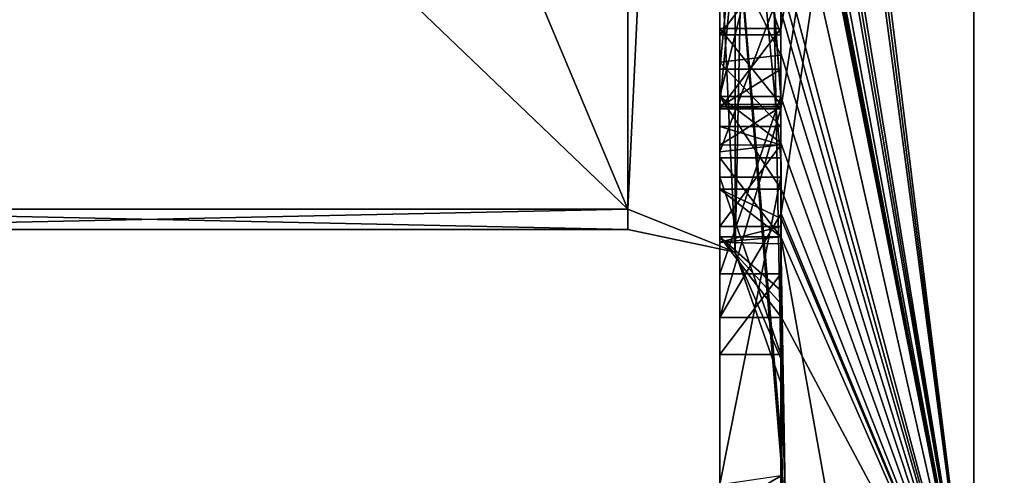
# Model space of a CAD drawing. Extents: x -100 to 297, y -1575 to 75.
# Tile 3 of 256: x -6.89 to -3.67, y -1490.4 to -1488.91. Entities that reach past the tile are written whole.
import ezdxf

# ---------------------------------------------------------------- set-up
doc = ezdxf.new("R2010")
doc.units = 0
doc.header["$LTSCALE"] = 41.718519
for name, color, linetype in [('1013', 7, 'CONTINUOUS'), ('1015', 7, 'CONTINUOUS'), ('1016', 7, 'CONTINUOUS'), ('1017', 7, 'CONTINUOUS'), ('1028', 7, 'CONTINUOUS'), ('1037', 7, 'CONTINUOUS'), ('1038', 7, 'CONTINUOUS'), ('1039', 7, 'CONTINUOUS'), ('1040', 7, 'CONTINUOUS'), ('1074', 7, 'CONTINUOUS'), ('1075', 7, 'CONTINUOUS'), ('1126', 7, 'CONTINUOUS'), ('1127', 7, 'CONTINUOUS'), ('1128', 7, 'CONTINUOUS'), ('1129', 7, 'CONTINUOUS'), ('1149', 7, 'CONTINUOUS'), ('1153', 7, 'CONTINUOUS'), ('1154', 7, 'CONTINUOUS'), ('1155', 7, 'CONTINUOUS'), ('1156', 7, 'CONTINUOUS'), ('1157', 7, 'CONTINUOUS'), ('1158', 7, 'CONTINUOUS'), ('1159', 7, 'CONTINUOUS'), ('1160', 7, 'CONTINUOUS'), ('1161', 7, 'CONTINUOUS'), ('1162', 7, 'CONTINUOUS'), ('1164', 7, 'CONTINUOUS'), ('1166', 7, 'CONTINUOUS'), ('1170', 7, 'CONTINUOUS'), ('987', 7, 'CONTINUOUS'), ('988', 7, 'CONTINUOUS'), ('992', 7, 'CONTINUOUS'), ('997', 7, 'CONTINUOUS'), ('998', 7, 'CONTINUOUS')]:
    doc.layers.add(name, color=color, linetype=linetype)

msp = doc.modelspace()

# ---------------------------------------------------------------- linework, layer by layer
at = {"layer": '1013', "linetype": 'CONTINUOUS'}
for points in [[(-4.6, -1487.1201, 7.4194), (-4.6, -1487.2944, 7.1174), (-4.6, -1489.1915, 8.6153), (-4.6, -1487.1201, 7.4194)], [(-4.6, -1487.2944, 7.1174), (-4.6, -1489.3659, 8.3134), (-4.6, -1489.1915, 8.6153), (-4.6, -1487.2944, 7.1174)], [(-4.6, -1489.2061, 9.1982), (-4.6, -1488.9428, 9.0462), (-4.6, -1489.1915, 8.6153), (-4.6, -1489.2061, 9.1982)], [(-4.6, -1489.3659, 8.3134), (-4.6, -1489.2061, 9.1982), (-4.6, -1489.1915, 8.6153), (-4.6, -1489.3659, 8.3134)], [(-4.6, -1489.8875, 8.0179), (-4.6, -1489.2061, 9.1982), (-4.6, -1489.6242, 7.8659), (-4.6, -1489.8875, 8.0179)], [(-4.6, -1489.6242, 7.8659), (-4.6, -1489.2061, 9.1982), (-4.6, -1489.3659, 8.3134), (-4.6, -1489.6242, 7.8659)]]:
    msp.add_3dface(points, dxfattribs=at)
at = {"layer": '1015', "linetype": 'CONTINUOUS'}
for points in [[(-4.4, -1489.1915, 8.6153), (-4.4, -1487.1201, 7.4194), (-4.6, -1489.1915, 8.6153), (-4.4, -1489.1915, 8.6153)], [(-4.4, -1487.1201, 7.4194), (-4.6, -1487.1201, 7.4194), (-4.6, -1489.1915, 8.6153), (-4.4, -1487.1201, 7.4194)]]:
    msp.add_3dface(points, dxfattribs=at)
at = {"layer": '1016', "linetype": 'CONTINUOUS'}
for points in [[(-4.4, -1488.9428, 9.0462), (-4.4, -1489.1915, 8.6153), (-4.6, -1488.9428, 9.0462), (-4.4, -1488.9428, 9.0462)], [(-4.6, -1488.9428, 9.0462), (-4.4, -1489.1915, 8.6153), (-4.6, -1489.1915, 8.6153), (-4.6, -1488.9428, 9.0462)]]:
    msp.add_3dface(points, dxfattribs=at)
at = {"layer": '1017', "linetype": 'CONTINUOUS'}
for points in [[(-4.4, -1489.197, 9.193), (-4.4, -1488.9428, 9.0462), (-4.6, -1489.2061, 9.1982), (-4.4, -1489.197, 9.193)], [(-4.4, -1488.9428, 9.0462), (-4.6, -1488.9428, 9.0462), (-4.6, -1489.2061, 9.1982), (-4.4, -1488.9428, 9.0462)], [(-4.4, -1489.2061, 9.1982), (-4.4, -1489.197, 9.193), (-4.6, -1489.2061, 9.1982), (-4.4, -1489.2061, 9.1982)]]:
    msp.add_3dface(points, dxfattribs=at)
at = {"layer": '1028', "linetype": 'CONTINUOUS'}
for points in [[(-4.6, -1486.5668, -7.7696), (-4.6, -1489.1649, -9.2696), (-4.6, -1489.0759, -8.8156), (-4.6, -1486.5668, -7.7696)], [(-4.6, -1486.5668, -7.7696), (-4.6, -1489.0759, -8.8156), (-4.6, -1487.0044, -7.6196), (-4.6, -1486.5668, -7.7696)], [(-4.6, -1488.1869, -6.6399), (-4.6, -1487.6825, -6.6419), (-4.6, -1489.346, -7.3126), (-4.6, -1488.1869, -6.6399)], [(-4.6, -1489.346, -7.3126), (-4.6, -1487.6825, -6.6419), (-4.6, -1489.5904, -7.7501), (-4.6, -1489.346, -7.3126)], [(-4.6, -1489.5904, -7.7501), (-4.6, -1487.6825, -6.6419), (-4.6, -1488.6269, -7.2036), (-4.6, -1489.5904, -7.7501)], [(-4.6, -1487.9233, -5.4201), (-4.6, -1490.5214, -6.9201), (-4.6, -1490.4324, -6.4661), (-4.6, -1487.9233, -5.4201)], [(-4.6, -1488.7004, -4.0741), (-4.6, -1487.9233, -5.4201), (-4.6, -1488.9637, -4.2261), (-4.6, -1488.7004, -4.0741)], [(-4.6, -1488.9637, -4.2261), (-4.6, -1487.9233, -5.4201), (-4.6, -1488.3609, -5.2701), (-4.6, -1488.9637, -4.2261)], [(-4.6, -1488.3609, -5.2701), (-4.6, -1487.9233, -5.4201), (-4.6, -1489.1656, -5.7347), (-4.6, -1488.3609, -5.2701)], [(-4.6, -1489.1656, -5.7347), (-4.6, -1487.9233, -5.4201), (-4.6, -1489.4289, -5.8867), (-4.6, -1489.1656, -5.7347)], [(-4.6, -1489.4289, -5.8867), (-4.6, -1487.9233, -5.4201), (-4.6, -1490.4324, -6.4661), (-4.6, -1489.4289, -5.8867)], [(-4.6, -1488.8118, -6.8832), (-4.6, -1488.1869, -6.6399), (-4.6, -1489.346, -7.3126), (-4.6, -1488.8118, -6.8832)], [(-4.6, -1489.0535, -7.5329), (-4.6, -1489.5904, -7.7501), (-4.6, -1488.6269, -7.2036), (-4.6, -1489.0535, -7.5329)], [(-4.6, -1489.2635, -7.8578), (-4.6, -1489.5904, -7.7501), (-4.6, -1489.0535, -7.5329), (-4.6, -1489.2635, -7.8578)], [(-4.6, -1489.1649, -9.2696), (-4.6, -1489.4678, -8.7448), (-4.6, -1489.0759, -8.8156), (-4.6, -1489.1649, -9.2696)], [(-4.6, -1489.0759, -8.8156), (-4.6, -1489.4678, -8.7448), (-4.6, -1489.1992, -8.602), (-4.6, -1489.0759, -8.8156)], [(-4.6, -1489.745, -4.7312), (-4.6, -1489.1656, -5.7347), (-4.6, -1490.0083, -4.8832), (-4.6, -1489.745, -4.7312)], [(-4.6, -1490.0083, -4.8832), (-4.6, -1489.1656, -5.7347), (-4.6, -1489.4289, -5.8867), (-4.6, -1490.0083, -4.8832)], [(-4.6, -1489.1992, -8.602), (-4.6, -1489.4678, -8.7448), (-4.6, -1489.324, -8.2239), (-4.6, -1489.1992, -8.602)], [(-4.6, -1489.6412, -8.2432), (-4.6, -1489.5904, -7.7501), (-4.6, -1489.2635, -7.8578), (-4.6, -1489.6412, -8.2432)], [(-4.6, -1489.324, -8.2239), (-4.6, -1489.6412, -8.2432), (-4.6, -1489.2635, -7.8578), (-4.6, -1489.324, -8.2239)], [(-4.6, -1489.4678, -8.7448), (-4.6, -1489.6412, -8.2432), (-4.6, -1489.324, -8.2239), (-4.6, -1489.4678, -8.7448)]]:
    msp.add_3dface(points, dxfattribs=at)
at = {"layer": '1037', "linetype": 'CONTINUOUS'}
for points in [[(-4.4, -1489.3232, -7.2874), (-4.4, -1488.8118, -6.8832), (-4.6, -1489.346, -7.3126), (-4.4, -1489.3232, -7.2874)], [(-4.4, -1488.8118, -6.8832), (-4.6, -1488.8118, -6.8832), (-4.6, -1489.346, -7.3126), (-4.4, -1488.8118, -6.8832)], [(-4.4, -1489.5904, -7.7501), (-4.4, -1489.3232, -7.2874), (-4.6, -1489.5904, -7.7501), (-4.4, -1489.5904, -7.7501)], [(-4.4, -1489.3232, -7.2874), (-4.6, -1489.346, -7.3126), (-4.6, -1489.5904, -7.7501), (-4.4, -1489.3232, -7.2874)]]:
    msp.add_3dface(points, dxfattribs=at)
at = {"layer": '1038', "linetype": 'CONTINUOUS'}
for points in [[(-4.3998, -1489.5639, -8.5462), (-4.4, -1489.6238, -8.3457), (-4.6, -1489.4678, -8.7448), (-4.3998, -1489.5639, -8.5462)], [(-4.4, -1489.6238, -8.3457), (-4.6, -1489.6412, -8.2432), (-4.6, -1489.4678, -8.7448), (-4.4, -1489.6238, -8.3457)], [(-4.3998, -1489.4678, -8.7448), (-4.3998, -1489.5639, -8.5462), (-4.6, -1489.4678, -8.7448), (-4.3998, -1489.4678, -8.7448)], [(-4.4, -1489.6461, -8.0507), (-4.4, -1489.5904, -7.7501), (-4.6, -1489.6412, -8.2432), (-4.4, -1489.6461, -8.0507)], [(-4.4, -1489.5904, -7.7501), (-4.6, -1489.5904, -7.7501), (-4.6, -1489.6412, -8.2432), (-4.4, -1489.5904, -7.7501)], [(-4.4, -1489.6238, -8.3457), (-4.4, -1489.6461, -8.0507), (-4.6, -1489.6412, -8.2432), (-4.4, -1489.6238, -8.3457)]]:
    msp.add_3dface(points, dxfattribs=at)
at = {"layer": '1039', "linetype": 'CONTINUOUS'}
for points in [[(-4.4, -1489.1649, -9.2696), (-4.3999, -1489.3164, -9.0071), (-4.6, -1489.1649, -9.2696), (-4.4, -1489.1649, -9.2696)], [(-4.3999, -1489.3164, -9.0071), (-4.3998, -1489.4678, -8.7448), (-4.6, -1489.1649, -9.2696), (-4.3999, -1489.3164, -9.0071)], [(-4.6, -1489.1649, -9.2696), (-4.3998, -1489.4678, -8.7448), (-4.6, -1489.4678, -8.7448), (-4.6, -1489.1649, -9.2696)]]:
    msp.add_3dface(points, dxfattribs=at)
at = {"layer": '1040', "linetype": 'CONTINUOUS'}
for points in [[(-4.4, -1486.5668, -7.7696), (-4.4, -1489.158, -9.2656), (-4.6, -1486.5668, -7.7696), (-4.4, -1486.5668, -7.7696)], [(-4.4, -1489.158, -9.2656), (-4.4, -1489.1649, -9.2696), (-4.6, -1486.5668, -7.7696), (-4.4, -1489.158, -9.2656)], [(-4.4, -1489.1649, -9.2696), (-4.6, -1489.1649, -9.2696), (-4.6, -1486.5668, -7.7696), (-4.4, -1489.1649, -9.2696)]]:
    msp.add_3dface(points, dxfattribs=at)
at = {"layer": '1074', "linetype": 'CONTINUOUS'}
for points in [[(-4.9, -1489.5332, -1.5315), (-4.9, -1482.093, -14.4185), (-4.549, -1482.2017, -14.518), (-4.9, -1489.5332, -1.5315)], [(-4.549, -1489.6738, -1.5759), (-4.9, -1489.5332, -1.5315), (-4.549, -1482.2017, -14.518), (-4.549, -1489.6738, -1.5759)], [(-4.4, -1482.471, -14.7638), (-4.549, -1489.6738, -1.5759), (-4.549, -1482.2017, -14.518), (-4.4, -1482.471, -14.7638)], [(-4.4, -1482.471, -14.7638), (-4.4, -1490.0213, -1.6862), (-4.549, -1489.6738, -1.5759), (-4.4, -1482.471, -14.7638)]]:
    msp.add_3dface(points, dxfattribs=at)
at = {"layer": '1075', "linetype": 'CONTINUOUS'}
for points in [[(-4.9, -1482.093, 14.4185), (-4.9, -1489.5332, 1.5315), (-4.549, -1489.6738, 1.5759), (-4.9, -1482.093, 14.4185)], [(-4.549, -1482.2017, 14.518), (-4.9, -1482.093, 14.4185), (-4.549, -1489.6738, 1.5759), (-4.549, -1482.2017, 14.518)], [(-4.4, -1490.0213, 1.6862), (-4.4, -1482.471, 14.7638), (-4.549, -1482.2017, 14.518), (-4.4, -1490.0213, 1.6862)], [(-4.4, -1490.0213, 1.6862), (-4.549, -1482.2017, 14.518), (-4.549, -1489.6738, 1.5759), (-4.4, -1490.0213, 1.6862)]]:
    msp.add_3dface(points, dxfattribs=at)
at = {"layer": '1126', "linetype": 'CONTINUOUS'}
for points in [[(-4.4, -1487.2944, 7.1174), (-4.4, -1489.3659, 8.3134), (-4.6, -1487.2944, 7.1174), (-4.4, -1487.2944, 7.1174)], [(-4.4, -1489.3659, 8.3134), (-4.6, -1489.3659, 8.3134), (-4.6, -1487.2944, 7.1174), (-4.4, -1489.3659, 8.3134)]]:
    msp.add_3dface(points, dxfattribs=at)
at = {"layer": '1127', "linetype": 'CONTINUOUS'}
for points in [[(-4.4, -1489.3659, 8.3134), (-4.4, -1489.6242, 7.8659), (-4.6, -1489.3659, 8.3134), (-4.4, -1489.3659, 8.3134)], [(-4.4, -1489.6242, 7.8659), (-4.6, -1489.6242, 7.8659), (-4.6, -1489.3659, 8.3134), (-4.4, -1489.6242, 7.8659)]]:
    msp.add_3dface(points, dxfattribs=at)
at = {"layer": '1128', "linetype": 'CONTINUOUS'}
for points in [[(-4.4, -1489.6242, 7.8659), (-4.4, -1489.7984, 7.9665), (-4.6, -1489.6242, 7.8659), (-4.4, -1489.6242, 7.8659)], [(-4.4, -1489.7984, 7.9665), (-4.3995, -1489.843, 7.9922), (-4.6, -1489.6242, 7.8659), (-4.4, -1489.7984, 7.9665)], [(-4.3995, -1489.843, 7.9922), (-4.3979, -1489.8875, 8.0179), (-4.6, -1489.6242, 7.8659), (-4.3995, -1489.843, 7.9922)], [(-4.3979, -1489.8875, 8.0179), (-4.6, -1489.8875, 8.0179), (-4.6, -1489.6242, 7.8659), (-4.3979, -1489.8875, 8.0179)]]:
    msp.add_3dface(points, dxfattribs=at)
at = {"layer": '1129', "linetype": 'CONTINUOUS'}
for points in [[(-4.3996, -1489.5472, 8.6073), (-4.4, -1489.2061, 9.1982), (-4.6, -1489.8875, 8.0179), (-4.3996, -1489.5472, 8.6073)], [(-4.4, -1489.2061, 9.1982), (-4.6, -1489.2061, 9.1982), (-4.6, -1489.8875, 8.0179), (-4.4, -1489.2061, 9.1982)], [(-4.3979, -1489.8875, 8.0179), (-4.3996, -1489.5472, 8.6073), (-4.6, -1489.8875, 8.0179), (-4.3979, -1489.8875, 8.0179)]]:
    msp.add_3dface(points, dxfattribs=at)
at = {"layer": '1149', "linetype": 'CONTINUOUS'}
for points in [[(-4.4, -1489.0759, -8.8156), (-4.4, -1487.0044, -7.6196), (-4.6, -1489.0759, -8.8156), (-4.4, -1489.0759, -8.8156)], [(-4.6, -1489.0759, -8.8156), (-4.4, -1487.0044, -7.6196), (-4.6, -1487.0044, -7.6196), (-4.6, -1489.0759, -8.8156)]]:
    msp.add_3dface(points, dxfattribs=at)
at = {"layer": '1153', "linetype": 'CONTINUOUS'}
for points in [[(-4.4, -1488.6269, -7.2036), (-4.4, -1489.0302, -7.509), (-4.6, -1488.6269, -7.2036), (-4.4, -1488.6269, -7.2036)], [(-4.4, -1489.0302, -7.509), (-4.6, -1489.0535, -7.5329), (-4.6, -1488.6269, -7.2036), (-4.4, -1489.0302, -7.509)], [(-4.4, -1489.0302, -7.509), (-4.4, -1489.2635, -7.8578), (-4.6, -1489.0535, -7.5329), (-4.4, -1489.0302, -7.509)], [(-4.4, -1489.2635, -7.8578), (-4.6, -1489.2635, -7.8578), (-4.6, -1489.0535, -7.5329), (-4.4, -1489.2635, -7.8578)]]:
    msp.add_3dface(points, dxfattribs=at)
at = {"layer": '1154', "linetype": 'CONTINUOUS'}
for points in [[(-4.4, -1489.323, -8.2323), (-4.4, -1489.1992, -8.602), (-4.6, -1489.324, -8.2239), (-4.4, -1489.323, -8.2323)], [(-4.4, -1489.1992, -8.602), (-4.6, -1489.1992, -8.602), (-4.6, -1489.324, -8.2239), (-4.4, -1489.1992, -8.602)], [(-4.4, -1489.2635, -7.8578), (-4.4, -1489.323, -8.2323), (-4.6, -1489.2635, -7.8578), (-4.4, -1489.2635, -7.8578)], [(-4.4, -1489.323, -8.2323), (-4.6, -1489.324, -8.2239), (-4.6, -1489.2635, -7.8578), (-4.4, -1489.323, -8.2323)]]:
    msp.add_3dface(points, dxfattribs=at)
at = {"layer": '1155', "linetype": 'CONTINUOUS'}
for points in [[(-4.4, -1489.1992, -8.602), (-4.4, -1489.0759, -8.8156), (-4.6, -1489.1992, -8.602), (-4.4, -1489.1992, -8.602)], [(-4.4, -1489.0759, -8.8156), (-4.6, -1489.0759, -8.8156), (-4.6, -1489.1992, -8.602), (-4.4, -1489.0759, -8.8156)]]:
    msp.add_3dface(points, dxfattribs=at)
at = {"layer": '1156', "linetype": 'CONTINUOUS'}
for points in [[(-4.4, -1490.4027, -6.449), (-4.4, -1489.4289, -5.8867), (-4.6, -1490.4324, -6.4661), (-4.4, -1490.4027, -6.449)], [(-4.4, -1489.4289, -5.8867), (-4.6, -1489.4289, -5.8867), (-4.6, -1490.4324, -6.4661), (-4.4, -1489.4289, -5.8867)]]:
    msp.add_3dface(points, dxfattribs=at)
at = {"layer": '1157', "linetype": 'CONTINUOUS'}
for points in [[(-4.4, -1489.4289, -5.8867), (-4.4, -1490.0083, -4.8832), (-4.6, -1489.4289, -5.8867), (-4.4, -1489.4289, -5.8867)], [(-4.4, -1490.0083, -4.8832), (-4.6, -1490.0083, -4.8832), (-4.6, -1489.4289, -5.8867), (-4.4, -1490.0083, -4.8832)]]:
    msp.add_3dface(points, dxfattribs=at)
at = {"layer": '1158', "linetype": 'CONTINUOUS'}
for points in [[(-4.4, -1490.0083, -4.8832), (-4.4, -1489.745, -4.7312), (-4.6, -1490.0083, -4.8832), (-4.4, -1490.0083, -4.8832)], [(-4.4, -1489.745, -4.7312), (-4.6, -1489.745, -4.7312), (-4.6, -1490.0083, -4.8832), (-4.4, -1489.745, -4.7312)]]:
    msp.add_3dface(points, dxfattribs=at)
at = {"layer": '1159', "linetype": 'CONTINUOUS'}
for points in [[(-4.4, -1489.745, -4.7312), (-4.4, -1489.1656, -5.7347), (-4.6, -1489.745, -4.7312), (-4.4, -1489.745, -4.7312)], [(-4.4, -1489.1656, -5.7347), (-4.6, -1489.1656, -5.7347), (-4.6, -1489.745, -4.7312), (-4.4, -1489.1656, -5.7347)]]:
    msp.add_3dface(points, dxfattribs=at)
at = {"layer": '1160', "linetype": 'CONTINUOUS'}
for points in [[(-4.4, -1489.1656, -5.7347), (-4.4, -1488.3609, -5.2701), (-4.6, -1489.1656, -5.7347), (-4.4, -1489.1656, -5.7347)], [(-4.4, -1488.3609, -5.2701), (-4.6, -1488.3609, -5.2701), (-4.6, -1489.1656, -5.7347), (-4.4, -1488.3609, -5.2701)]]:
    msp.add_3dface(points, dxfattribs=at)
at = {"layer": '1161', "linetype": 'CONTINUOUS'}
for points in [[(-4.4, -1488.3609, -5.2701), (-4.4, -1488.9637, -4.2261), (-4.6, -1488.3609, -5.2701), (-4.4, -1488.3609, -5.2701)], [(-4.4, -1488.9637, -4.2261), (-4.6, -1488.9637, -4.2261), (-4.6, -1488.3609, -5.2701), (-4.4, -1488.9637, -4.2261)]]:
    msp.add_3dface(points, dxfattribs=at)
at = {"layer": '1162', "linetype": 'CONTINUOUS'}
for points in [[(-4.4, -1488.9637, -4.2261), (-4.4, -1488.7004, -4.0741), (-4.6, -1488.9637, -4.2261), (-4.4, -1488.9637, -4.2261)], [(-4.4, -1488.7004, -4.0741), (-4.6, -1488.7004, -4.0741), (-4.6, -1488.9637, -4.2261), (-4.4, -1488.7004, -4.0741)]]:
    msp.add_3dface(points, dxfattribs=at)
at = {"layer": '1164', "linetype": 'CONTINUOUS'}
for points in [[(-4.4, -1487.9233, -5.4201), (-4.4, -1490.2826, -6.7822), (-4.6, -1487.9233, -5.4201), (-4.4, -1487.9233, -5.4201)], [(-4.4, -1490.2826, -6.7822), (-4.3963, -1490.4022, -6.8513), (-4.6, -1487.9233, -5.4201), (-4.4, -1490.2826, -6.7822)], [(-4.3963, -1490.4022, -6.8513), (-4.6, -1490.5214, -6.9201), (-4.6, -1487.9233, -5.4201), (-4.3963, -1490.4022, -6.8513)], [(-4.3963, -1490.4022, -6.8513), (-4.3852, -1490.5214, -6.9201), (-4.6, -1490.5214, -6.9201), (-4.3963, -1490.4022, -6.8513)]]:
    msp.add_3dface(points, dxfattribs=at)
at = {"layer": '1166', "linetype": 'CONTINUOUS'}
for points in [[(-8.0232, -1489.5332, -1.5315), (-4.9, -1489.5332, -1.5315), (-4.9, -1489.6, 0.0102), (-8.0232, -1489.5332, -1.5315)], [(-8.0232, -1489.6), (-8.0232, -1489.5332, -1.5315), (-4.9, -1489.6, 0.0102), (-8.0232, -1489.6)], [(-4.9, -1489.5332, 1.5315), (-8.0232, -1489.5332, 1.5315), (-8.0232, -1489.6), (-4.9, -1489.5332, 1.5315)], [(-4.9, -1489.5332, 1.5315), (-8.0232, -1489.6), (-4.9, -1489.6, 0.0102), (-4.9, -1489.5332, 1.5315)]]:
    msp.add_3dface(points, dxfattribs=at)
at = {"layer": '1170', "linetype": 'CONTINUOUS'}
for points in [[(-4.9, -1489.6, 0.0102), (-4.9, -1489.5332, -1.5315), (-4.549, -1489.6738, -1.5759), (-4.9, -1489.6, 0.0102)], [(-4.9, -1489.5332, 1.5315), (-4.9, -1489.6, 0.0102), (-4.549, -1489.6738, -1.5759), (-4.9, -1489.5332, 1.5315)], [(-4.549, -1489.6738, 1.5759), (-4.9, -1489.5332, 1.5315), (-4.549, -1489.6738, -1.5759), (-4.549, -1489.6738, 1.5759)], [(-4.4, -1490.0213, -1.6862), (-4.4, -1490.1, 0.0124), (-4.549, -1489.6738, 1.5759), (-4.4, -1490.0213, -1.6862)], [(-4.4, -1490.0213, -1.6862), (-4.549, -1489.6738, 1.5759), (-4.549, -1489.6738, -1.5759), (-4.4, -1490.0213, -1.6862)], [(-4.4, -1490.1, 0.0124), (-4.4, -1490.0213, 1.6862), (-4.549, -1489.6738, 1.5759), (-4.4, -1490.1, 0.0124)]]:
    msp.add_3dface(points, dxfattribs=at)
at = {"layer": '987', "linetype": 'CONTINUOUS'}
for points in [[(-8.0232, -1482.093, -14.4185), (-4.9, -1489.5332, -1.5315), (-8.7857, -1485.8131, -7.975), (-8.0232, -1482.093, -14.4185)], [(-4.9, -1482.093, -14.4185), (-4.9, -1489.5332, -1.5315), (-8.0232, -1482.093, -14.4185), (-4.9, -1482.093, -14.4185)], [(-8.7857, -1485.8131, -7.975), (-4.9, -1489.5332, -1.5315), (-8.0232, -1489.5332, -1.5315), (-8.7857, -1485.8131, -7.975)]]:
    msp.add_3dface(points, dxfattribs=at)
at = {"layer": '988', "linetype": 'CONTINUOUS'}
for points in [[(-8.0232, -1489.5332, 1.5315), (-4.9, -1482.093, 14.4185), (-8.7857, -1485.8131, 7.975), (-8.0232, -1489.5332, 1.5315)], [(-4.9, -1489.5332, 1.5315), (-4.9, -1482.093, 14.4185), (-8.0232, -1489.5332, 1.5315), (-4.9, -1489.5332, 1.5315)]]:
    msp.add_3dface(points, dxfattribs=at)
at = {"layer": '992', "linetype": 'CONTINUOUS'}
for points in [[(-4.4, -1485.1824, 10.1674), (-4.4, -1482.471, 14.7638), (-4.4, -1490.0213, 1.6862), (-4.4, -1485.1824, 10.1674)], [(-4.4, -1482.471, -14.7638), (-4.4, -1488.7004, -4.0741), (-4.4, -1490.0213, -1.6862), (-4.4, -1482.471, -14.7638)], [(-4.4, -1485.3536, 9.871), (-4.4, -1485.1824, 10.1674), (-4.4, -1490.0213, 1.6862), (-4.4, -1485.3536, 9.871)], [(-4.4, -1485.8936, 8.9356), (-4.4, -1485.3536, 9.871), (-4.4, -1490.0213, 1.6862), (-4.4, -1485.8936, 8.9356)], [(-4.4, -1486.0881, 8.5986), (-4.4, -1485.8936, 8.9356), (-4.4, -1490.0213, 1.6862), (-4.4, -1486.0881, 8.5986)], [(-4.4, -1486.608, 7.6982), (-4.4, -1486.0881, 8.5986), (-4.4, -1490.0213, 1.6862), (-4.4, -1486.608, 7.6982)], [(-4.4, -1489.158, -9.2656), (-4.4, -1486.5668, -7.7696), (-4.4, -1489.024, -9.5097), (-4.4, -1489.158, -9.2656)], [(-4.4, -1489.024, -9.5097), (-4.4, -1486.5668, -7.7696), (-4.4, -1488.8863, -9.752), (-4.4, -1489.024, -9.5097)], [(-4.4, -1487.2894, 6.5179), (-4.4, -1486.608, 7.6982), (-4.4, -1490.0213, 1.6862), (-4.4, -1487.2894, 6.5179)], [(-4.4, -1487.0044, -7.6196), (-4.4, -1489.0759, -8.8156), (-4.4, -1487.1278, -7.406), (-4.4, -1487.0044, -7.6196)], [(-4.4, -1488.9428, 9.0462), (-4.4, -1488.6844, 10.0976), (-4.4, -1487.1201, 7.4194), (-4.4, -1488.9428, 9.0462)], [(-4.4, -1489.1915, 8.6153), (-4.4, -1488.9428, 9.0462), (-4.4, -1487.1201, 7.4194), (-4.4, -1489.1915, 8.6153)], [(-4.4, -1487.1278, -7.406), (-4.4, -1489.0759, -8.8156), (-4.4, -1487.3925, -7.1131), (-4.4, -1487.1278, -7.406)], [(-4.4, -1487.5527, 6.67), (-4.4, -1487.2894, 6.5179), (-4.4, -1490.0213, 1.6862), (-4.4, -1487.5527, 6.67)], [(-4.4, -1487.2944, 7.1174), (-4.4, -1487.5527, 6.67), (-4.4, -1489.3659, 8.3134), (-4.4, -1487.2944, 7.1174)], [(-4.4, -1487.3925, -7.1131), (-4.4, -1489.0759, -8.8156), (-4.4, -1487.7428, -6.9829), (-4.4, -1487.3925, -7.1131)], [(-4.4, -1489.3659, 8.3134), (-4.4, -1487.5527, 6.67), (-4.4, -1490.0213, 1.6862), (-4.4, -1489.3659, 8.3134)], [(-4.4, -1487.7428, -6.9829), (-4.4, -1489.0759, -8.8156), (-4.4, -1488.1618, -7.0093), (-4.4, -1487.7428, -6.9829)], [(-4.4, -1490.2826, -6.7822), (-4.4, -1487.9233, -5.4201), (-4.4, -1489.9704, -7.5706), (-4.4, -1490.2826, -6.7822)], [(-4.4, -1489.9704, -7.5706), (-4.4, -1487.9233, -5.4201), (-4.4, -1489.3232, -7.2874), (-4.4, -1489.9704, -7.5706)], [(-4.4, -1489.3232, -7.2874), (-4.4, -1487.9233, -5.4201), (-4.4, -1488.8118, -6.8832), (-4.4, -1489.3232, -7.2874)], [(-4.4, -1488.1618, -7.0093), (-4.4, -1489.0759, -8.8156), (-4.4, -1488.6269, -7.2036), (-4.4, -1488.1618, -7.0093)], [(-4.4, -1488.3609, -5.2701), (-4.4, -1489.1656, -5.7347), (-4.4, -1488.9637, -4.2261), (-4.4, -1488.3609, -5.2701)], [(-4.4, -1488.6269, -7.2036), (-4.4, -1489.0759, -8.8156), (-4.4, -1489.0302, -7.509), (-4.4, -1488.6269, -7.2036)], [(-4.4, -1488.946, 9.648), (-4.4, -1488.6844, 10.0976), (-4.4, -1488.9428, 9.0462), (-4.4, -1488.946, 9.648)], [(-4.4, -1488.7004, -4.0741), (-4.4, -1488.9637, -4.2261), (-4.4, -1490.0213, -1.6862), (-4.4, -1488.7004, -4.0741)], [(-4.4, -1489.197, 9.193), (-4.4, -1488.946, 9.648), (-4.4, -1488.9428, 9.0462), (-4.4, -1489.197, 9.193)], [(-4.4, -1489.745, -4.7312), (-4.4, -1490.0083, -4.8832), (-4.4, -1488.9637, -4.2261), (-4.4, -1489.745, -4.7312)], [(-4.4, -1488.9637, -4.2261), (-4.4, -1490.0083, -4.8832), (-4.4, -1490.0213, -1.6862), (-4.4, -1488.9637, -4.2261)], [(-4.4, -1489.1656, -5.7347), (-4.4, -1489.745, -4.7312), (-4.4, -1488.9637, -4.2261), (-4.4, -1489.1656, -5.7347)], [(-4.4, -1489.0302, -7.509), (-4.4, -1489.0759, -8.8156), (-4.4, -1489.1992, -8.602), (-4.4, -1489.0302, -7.509)], [(-4.4, -1489.2635, -7.8578), (-4.4, -1489.0302, -7.509), (-4.4, -1489.1992, -8.602), (-4.4, -1489.2635, -7.8578)], [(-4.4, -1489.323, -8.2323), (-4.4, -1489.2635, -7.8578), (-4.4, -1489.1992, -8.602), (-4.4, -1489.323, -8.2323)], [(-4.4, -1489.5904, -7.7501), (-4.4, -1489.9704, -7.5706), (-4.4, -1489.3232, -7.2874), (-4.4, -1489.5904, -7.7501)], [(-4.4, -1489.6242, 7.8659), (-4.4, -1489.3659, 8.3134), (-4.4, -1490.0213, 1.6862), (-4.4, -1489.6242, 7.8659)], [(-4.4, -1489.4289, -5.8867), (-4.4, -1490.4027, -6.449), (-4.4, -1490.0083, -4.8832), (-4.4, -1489.4289, -5.8867)], [(-4.4, -1489.6461, -8.0507), (-4.4, -1489.9704, -7.5706), (-4.4, -1489.5904, -7.7501), (-4.4, -1489.6461, -8.0507)], [(-4.4, -1489.6238, -8.3457), (-4.4, -1489.9704, -7.5706), (-4.4, -1489.6461, -8.0507), (-4.4, -1489.6238, -8.3457)], [(-4.4, -1489.7984, 7.9665), (-4.4, -1489.6242, 7.8659), (-4.4, -1490.0213, 1.6862), (-4.4, -1489.7984, 7.9665)], [(-4.4, -1491.0336, 4.2391), (-4.4, -1489.7984, 7.9665), (-4.4, -1490.4027, -6.449), (-4.4, -1491.0336, 4.2391)], [(-4.4, -1490.4027, -6.449), (-4.4, -1489.7984, 7.9665), (-4.4, -1490.1, 0.0124), (-4.4, -1490.4027, -6.449)], [(-4.4, -1490.1, 0.0124), (-4.4, -1489.7984, 7.9665), (-4.4, -1490.0213, 1.6862), (-4.4, -1490.1, 0.0124)], [(-4.4, -1490.0083, -4.8832), (-4.4, -1490.4027, -6.449), (-4.4, -1490.0213, -1.6862), (-4.4, -1490.0083, -4.8832)], [(-4.4, -1490.0213, -1.6862), (-4.4, -1490.4027, -6.449), (-4.4, -1490.1, 0.0124), (-4.4, -1490.0213, -1.6862)]]:
    msp.add_3dface(points, dxfattribs=at)
at = {"layer": '997', "linetype": 'CONTINUOUS'}
for points in [[(-2.1949, -1491.0374, -10.9913), (-3.7698, -1485.1927, -16.5431), (-2.1949, -1482.9913, -19.0374), (-2.1949, -1491.0374, -10.9913)], [(-3.7698, -1491.064, -9.1807), (-4.3341, -1486.5125, -13.8636), (-3.7698, -1485.1927, -16.5431), (-3.7698, -1491.064, -9.1807)], [(-3.7698, -1491.064, -9.1807), (-3.7698, -1485.1927, -16.5431), (-2.1949, -1491.0374, -10.9913), (-3.7698, -1491.064, -9.1807)], [(-4.3429, -1486.5961, -13.7189), (-4.3341, -1486.5125, -13.8636), (-3.7698, -1491.064, -9.1807), (-4.3429, -1486.5961, -13.7189)], [(-4.3508, -1486.6805, -13.5727), (-4.3429, -1486.5961, -13.7189), (-3.7698, -1491.064, -9.1807), (-4.3508, -1486.6805, -13.5727)], [(-4.3867, -1487.2981, -12.5029), (-4.3508, -1486.6805, -13.5727), (-3.7698, -1491.064, -9.1807), (-4.3867, -1487.2981, -12.5029)], [(-4.3893, -1487.3819, -12.3577), (-4.3867, -1487.2981, -12.5029), (-3.7698, -1491.064, -9.1807), (-4.3893, -1487.3819, -12.3577)], [(-4.3915, -1487.4661, -12.212), (-4.3893, -1487.3819, -12.3577), (-3.7698, -1491.064, -9.1807), (-4.3915, -1487.4661, -12.212)], [(-4.3958, -1487.6968, -11.8124), (-4.3915, -1487.4661, -12.212), (-3.7698, -1491.064, -9.1807), (-4.3958, -1487.6968, -11.8124)], [(-4.3969, -1487.787, -11.656), (-4.3958, -1487.6968, -11.8124), (-3.7698, -1491.064, -9.1807), (-4.3969, -1487.787, -11.656)], [(-4.3978, -1487.8775, -11.4994), (-4.3969, -1487.787, -11.656), (-3.7698, -1491.064, -9.1807), (-4.3978, -1487.8775, -11.4994)], [(-4.4, -1488.2671, -10.7532), (-4.4, -1487.8058, -11.4205), (-3.7698, -1491.064, -9.1807), (-4.4, -1488.2671, -10.7532)], [(-4.4, -1487.8058, -11.4205), (-4.3995, -1487.8416, -11.46), (-3.7698, -1491.064, -9.1807), (-4.4, -1487.8058, -11.4205)], [(-4.3995, -1487.8416, -11.46), (-4.3978, -1487.8775, -11.4994), (-3.7698, -1491.064, -9.1807), (-4.3995, -1487.8416, -11.46)], [(-4.4, -1488.7017, -10.0683), (-4.4, -1488.2671, -10.7532), (-3.7698, -1491.064, -9.1807), (-4.4, -1488.7017, -10.0683)], [(-4.4, -1488.7949, -9.9103), (-4.4, -1488.7017, -10.0683), (-3.7698, -1491.064, -9.1807), (-4.4, -1488.7949, -9.9103)], [(-4.4, -1488.8863, -9.752), (-4.4, -1488.7949, -9.9103), (-3.7698, -1491.064, -9.1807), (-4.4, -1488.8863, -9.752)], [(-4.4, -1489.024, -9.5097), (-4.4, -1488.8863, -9.752), (-3.7698, -1491.064, -9.1807), (-4.4, -1489.024, -9.5097)], [(-4.4, -1489.158, -9.2656), (-4.4, -1489.024, -9.5097), (-4.4, -1489.1649, -9.2696), (-4.4, -1489.158, -9.2656)], [(-4.4, -1489.1649, -9.2696), (-4.4, -1489.024, -9.5097), (-3.7698, -1491.064, -9.1807), (-4.4, -1489.1649, -9.2696)], [(-4.3999, -1489.3164, -9.0071), (-4.4, -1489.1649, -9.2696), (-3.7698, -1491.064, -9.1807), (-4.3999, -1489.3164, -9.0071)], [(-4.3998, -1489.4678, -8.7448), (-4.3999, -1489.3164, -9.0071), (-3.7698, -1491.064, -9.1807), (-4.3998, -1489.4678, -8.7448)], [(-4.3998, -1489.5639, -8.5462), (-4.3998, -1489.4678, -8.7448), (-3.7698, -1491.064, -9.1807), (-4.3998, -1489.5639, -8.5462)], [(-4.4, -1489.6238, -8.3457), (-4.3998, -1489.5639, -8.5462), (-3.7698, -1491.064, -9.1807), (-4.4, -1489.6238, -8.3457)], [(-4.4, -1489.9704, -7.5706), (-4.4, -1489.6238, -8.3457), (-4.3852, -1490.5214, -6.9201), (-4.4, -1489.9704, -7.5706)], [(-4.3852, -1490.5214, -6.9201), (-4.4, -1489.6238, -8.3457), (-3.7698, -1493.1594), (-4.3852, -1490.5214, -6.9201)], [(-3.7698, -1493.1594), (-4.4, -1489.6238, -8.3457), (-3.7698, -1491.064, -9.1807), (-3.7698, -1493.1594)], [(-4.4, -1490.2826, -6.7822), (-4.4, -1489.9704, -7.5706), (-4.3963, -1490.4022, -6.8513), (-4.4, -1490.2826, -6.7822)], [(-4.3963, -1490.4022, -6.8513), (-4.4, -1489.9704, -7.5706), (-4.3852, -1490.5214, -6.9201), (-4.3963, -1490.4022, -6.8513)]]:
    msp.add_3dface(points, dxfattribs=at)
at = {"layer": '998', "linetype": 'CONTINUOUS'}
for points in [[(-2.1949, -1482.9913, 19.0374), (-3.7698, -1485.1927, 16.5431), (-2.1949, -1491.0374, 10.9913), (-2.1949, -1482.9913, 19.0374)], [(-4.4, -1488.6844, 10.0976), (-4.4, -1488.946, 9.648), (-3.7698, -1485.1927, 16.5431), (-4.4, -1488.6844, 10.0976)], [(-3.7698, -1485.1927, 16.5431), (-4.4, -1488.946, 9.648), (-4.4, -1489.2061, 9.1982), (-3.7698, -1485.1927, 16.5431)], [(-4.3996, -1489.5472, 8.6073), (-3.7698, -1485.1927, 16.5431), (-4.4, -1489.2061, 9.1982), (-4.3996, -1489.5472, 8.6073)], [(-3.7698, -1491.064, 9.1807), (-3.7698, -1485.1927, 16.5431), (-4.3996, -1489.5472, 8.6073), (-3.7698, -1491.064, 9.1807)], [(-3.7698, -1485.1927, 16.5431), (-3.7698, -1491.064, 9.1807), (-2.1949, -1491.0374, 10.9913), (-3.7698, -1485.1927, 16.5431)], [(-4.4, -1489.2061, 9.1982), (-4.4, -1488.946, 9.648), (-4.4, -1489.197, 9.193), (-4.4, -1489.2061, 9.1982)], [(-4.3979, -1489.8875, 8.0179), (-3.7698, -1491.064, 9.1807), (-4.3996, -1489.5472, 8.6073), (-4.3979, -1489.8875, 8.0179)], [(-4.4, -1489.7984, 7.9665), (-4.4, -1491.0336, 4.2391), (-4.3979, -1489.8875, 8.0179), (-4.4, -1489.7984, 7.9665)], [(-4.3995, -1489.843, 7.9922), (-4.4, -1489.7984, 7.9665), (-4.3979, -1489.8875, 8.0179), (-4.3995, -1489.843, 7.9922)], [(-4.4, -1491.0336, 4.2391), (-3.7698, -1491.064, 9.1807), (-4.3979, -1489.8875, 8.0179), (-4.4, -1491.0336, 4.2391)]]:
    msp.add_3dface(points, dxfattribs=at)

doc.saveas('drawing.dxf')
